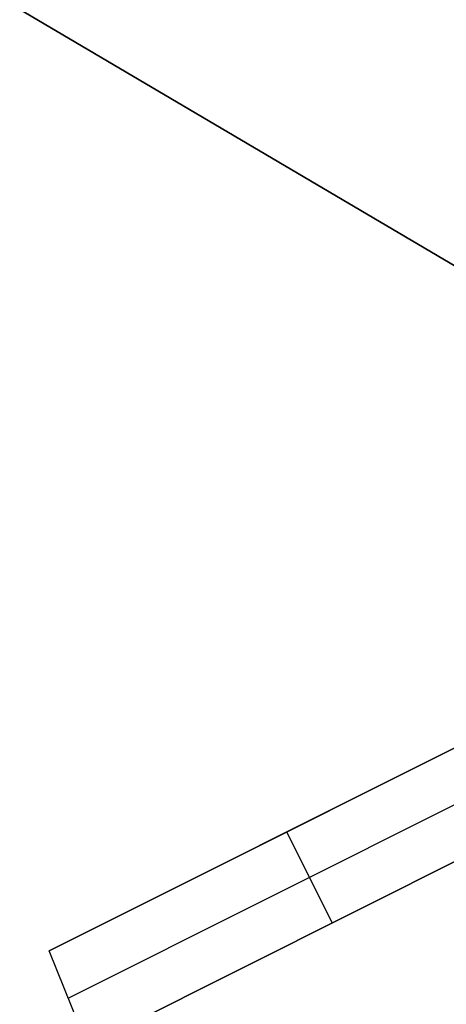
# Model space of a CAD drawing. Header units: millimetres. Extents: x 10871 to 12032, y -2698 to -1680.
# Tile 9 of 183: x 11351.28 to 11355.47, y -2066.53 to -2056.86. Entities that reach past the tile are written whole.
import ezdxf

# ---------------------------------------------------------------- set-up
doc = ezdxf.new("R2010")
doc.units = ezdxf.units.MM
doc.layers.add('1', color=7, linetype='Continuous')
doc.layers.add('color', color=7, linetype='Continuous')

msp = doc.modelspace()

# ---------------------------------------------------------------- linework, layer by layer
at = {"layer": '1', "color": 7, "true_color": 0xffffff}
for p, q in [((10880.8219, -1779.1538, 62.141), (11366.3625, -2065.6534, 62.141)), ((11366.3625, -2065.6534, 65.9982), (11346.0272, -2053.6543, 65.9982)), ((11346.0272, -2053.6543, 65.9982), (11366.3625, -2065.6534, 65.9982)), ((11348.823, -2055.304, 59.9093), (11366.3625, -2065.6534, 59.9093)), ((11366.3625, -2065.6534, 59.9093), (11348.823, -2055.304, 59.9093))]:
    msp.add_line(p, q, dxfattribs=at)
at = {"layer": 'color', "color": 254, "true_color": 0xcad1ee}
for p, q in [((11351.5726, -2066.007, 0.2597), (11356.3092, -2063.6332, 2.4257)), ((11356.3092, -2063.6332, -5.0384), (11351.5726, -2066.007, 0.2597)), ((11352.9727, -2065.3053, -1.3064), (11356.3092, -2063.6332, -1.3064)), ((11351.7597, -2066.4725, 0.3011), (11356.4957, -2064.099, -4.9965)), ((11356.7573, -2064.5272, 2.5474), (11351.9474, -2066.9377, 0.3417)), ((11351.9474, -2066.9377, 0.3417), (11356.7573, -2064.5272, -5.0384)), ((11353.3663, -2066.2266, -1.2455), (11356.7573, -2064.5272, -1.2455)), ((11354.3523, -2065.7325, -2.3484), (11353.9043, -2064.8385, -2.3484)), ((11353.9409, -2064.8201, -2.3894), (11353.9409, -2064.8201, 1.3439)), ((11354.3523, -2065.7325, 1.4457), (11354.3523, -2065.7325, -2.3484)), ((11351.9474, -2066.9377, 0.3417), (11351.5726, -2066.007, 0.2597))]:
    msp.add_line(p, q, dxfattribs=at)

doc.saveas('drawing.dxf')
